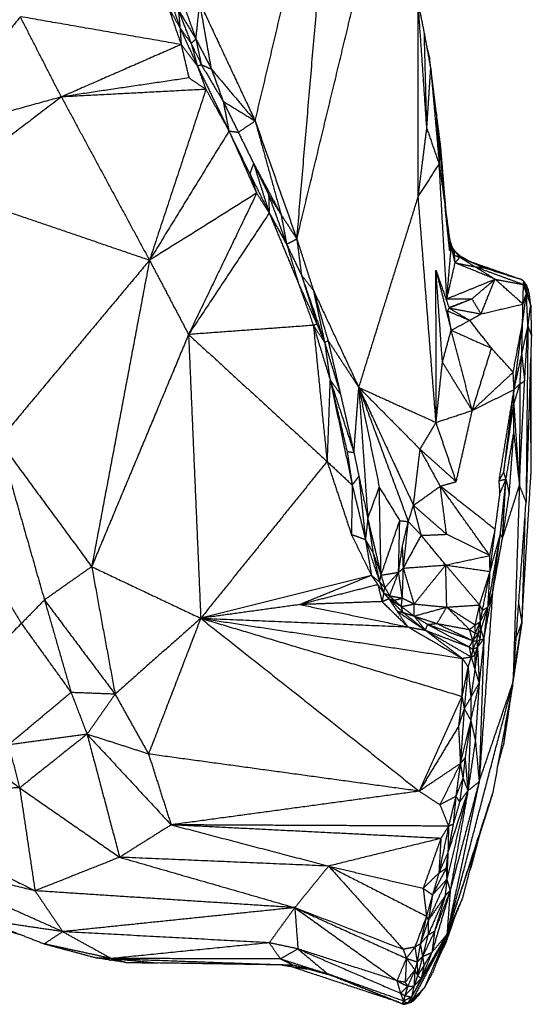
# Model space of a CAD drawing. Header units: millimetres. Extents: x 73 to 109.5, y 0 to 89.7.
# Tile 39 of 83: x 103.6 to 108.8, y 42.9 to 52.9. Entities that reach past the tile are written whole.
import ezdxf

# ---------------------------------------------------------------- set-up
doc = ezdxf.new("R2010")
doc.units = ezdxf.units.MM
doc.header["$MEASUREMENT"] = 0
doc.layers.add('Make2D$visible$lines', color=7, linetype='Continuous', true_color=0x000000)

msp = doc.modelspace()

# ---------------------------------------------------------------- linework, layer by layer
at = {"layer": 'Make2D$visible$lines'}
for points in [[(105.958, 51.898), (106.371, 53.637), (106.784, 55.376)], [(106.382, 50.699), (106.583, 53.038), (106.784, 55.376)], [(106.382, 50.699), (106.793, 52.404), (107.204, 54.11)], [(105.19, 53.194), (105.273, 52.962), (105.356, 52.73)], [(105.074, 53.055), (105.134, 52.949), (105.194, 52.843)], [(105.074, 53.055), (105.14, 52.864), (105.206, 52.674)], [(105.115, 53.072), (105.155, 52.957), (105.194, 52.843)], [(105.177, 53.027), (105.186, 52.935), (105.194, 52.843)], [(105.177, 53.027), (105.242, 52.856), (105.308, 52.685)], [(105.177, 53.027), (105.266, 52.879), (105.356, 52.73)], [(105.356, 52.73), (105.376, 52.915), (105.395, 53.1)], [(105.514, 52.424), (105.454, 52.762), (105.395, 53.1)], [(105.395, 53.1), (105.676, 52.499), (105.958, 51.898)], [(107.616, 53.09), (107.647, 52.936), (107.678, 52.782)], [(107.703, 51.821), (107.66, 52.456), (107.616, 53.09)], [(107.616, 51.129), (107.616, 52.11), (107.616, 53.09)], [(103.571, 52.957), (103.09, 52.359), (102.609, 51.761)], [(103.988, 52.142), (103.779, 52.549), (103.571, 52.957)], [(105.206, 52.674), (104.388, 52.815), (103.571, 52.957)], [(105.194, 52.843), (105.2, 52.758), (105.206, 52.674)], [(105.194, 52.843), (105.282, 52.65), (105.37, 52.457)], [(105.194, 52.843), (105.251, 52.764), (105.308, 52.685)], [(105.308, 52.685), (105.332, 52.708), (105.356, 52.73)], [(105.356, 52.73), (105.435, 52.577), (105.514, 52.424)], [(105.356, 52.73), (105.383, 52.6), (105.41, 52.47)], [(107.732, 52.532), (107.705, 52.657), (107.677, 52.782)], [(107.678, 52.782), (107.71, 52.607), (107.743, 52.432)], [(107.703, 51.821), (107.691, 52.302), (107.678, 52.782)], [(105.206, 52.674), (104.597, 52.408), (103.988, 52.142)], [(105.206, 52.674), (105.245, 52.504), (105.285, 52.335)], [(105.206, 52.674), (105.288, 52.566), (105.37, 52.457)], [(105.308, 52.685), (105.359, 52.578), (105.41, 52.47)], [(105.308, 52.685), (105.339, 52.571), (105.37, 52.457)], [(107.704, 52.642), (107.718, 52.587), (107.732, 52.532)], [(107.804, 51.951), (107.768, 52.242), (107.732, 52.532)], [(107.737, 52.461), (107.735, 52.496), (107.732, 52.532)], [(105.37, 52.457), (105.39, 52.464), (105.41, 52.47)], [(105.37, 52.457), (105.414, 52.338), (105.457, 52.219)], [(105.37, 52.457), (105.531, 52.127), (105.692, 51.796)], [(105.41, 52.47), (105.462, 52.447), (105.514, 52.424)], [(105.41, 52.47), (105.521, 52.283), (105.633, 52.097)], [(105.514, 52.424), (105.573, 52.26), (105.633, 52.097)], [(105.514, 52.424), (105.736, 52.161), (105.958, 51.898)], [(107.703, 51.821), (107.723, 52.126), (107.743, 52.432)], [(107.743, 52.432), (107.786, 51.945), (107.829, 51.459)], [(105.285, 52.335), (104.637, 52.239), (103.988, 52.142)], [(105.457, 52.219), (105.371, 52.277), (105.285, 52.335)], [(105.457, 52.219), (104.723, 52.18), (103.988, 52.142)], [(105.457, 52.219), (105.171, 51.351), (104.884, 50.483)], [(105.457, 52.219), (105.575, 52.007), (105.692, 51.796)], [(103.988, 52.142), (103.298, 51.951), (102.609, 51.761)], [(103.988, 52.142), (103.375, 51.675), (102.762, 51.207)], [(103.988, 52.142), (104.436, 51.312), (104.884, 50.483)], [(107.769, 52.138), (107.786, 52.045), (107.804, 51.951)], [(105.633, 52.097), (105.71, 51.94), (105.787, 51.783)], [(105.633, 52.097), (105.662, 51.946), (105.692, 51.796)], [(105.633, 52.097), (105.795, 51.998), (105.958, 51.898)], [(107.846, 51.623), (107.825, 51.787), (107.804, 51.951)], [(107.839, 51.386), (107.822, 51.669), (107.804, 51.951)], [(107.897, 50.967), (107.851, 51.459), (107.804, 51.951)], [(105.787, 51.783), (105.872, 51.841), (105.958, 51.898)], [(105.958, 51.898), (106.09, 51.422), (106.222, 50.946)], [(105.958, 51.898), (106.17, 51.299), (106.382, 50.699)], [(107.616, 51.129), (107.659, 51.475), (107.703, 51.821)], [(107.703, 51.821), (107.766, 51.64), (107.829, 51.459)], [(105.692, 51.796), (105.288, 51.14), (104.884, 50.483)], [(105.692, 51.796), (105.798, 51.579), (105.904, 51.362)], [(105.692, 51.796), (105.739, 51.79), (105.787, 51.783)], [(105.692, 51.796), (105.833, 51.48), (105.973, 51.164)], [(105.787, 51.783), (105.864, 51.625), (105.942, 51.467)], [(107.903, 50.923), (107.875, 51.273), (107.846, 51.623)], [(105.942, 51.467), (105.923, 51.414), (105.904, 51.362)], [(105.942, 51.467), (106.018, 51.307), (106.095, 51.147)], [(105.942, 51.467), (106.082, 51.206), (106.222, 50.946)], [(105.942, 51.467), (106.021, 51.215), (106.101, 50.963)], [(107.616, 51.129), (107.722, 51.294), (107.829, 51.459)], [(107.829, 51.459), (107.859, 51.244), (107.889, 51.03)], [(107.907, 50.092), (107.868, 50.775), (107.829, 51.459)], [(105.904, 51.362), (105.939, 51.263), (105.973, 51.164)], [(105.904, 51.362), (106.002, 51.162), (106.101, 50.963)], [(104.884, 50.483), (103.823, 50.845), (102.762, 51.207)], [(105.973, 51.164), (105.429, 50.823), (104.884, 50.483)], [(105.973, 51.164), (105.627, 50.446), (105.281, 49.729)], [(105.973, 51.164), (106.037, 51.063), (106.101, 50.963)], [(106.095, 51.147), (106.158, 51.046), (106.222, 50.946)], [(106.095, 51.147), (106.098, 51.055), (106.101, 50.963)], [(106.095, 51.147), (106.186, 50.896), (106.278, 50.645)], [(107.012, 49.191), (107.314, 50.16), (107.616, 51.129)], [(107.797, 48.836), (107.706, 49.982), (107.616, 51.129)], [(107.889, 51.03), (107.913, 50.853), (107.937, 50.675)], [(107.935, 50.583), (107.912, 50.806), (107.889, 51.03)], [(106.101, 50.963), (105.691, 50.346), (105.281, 49.729)], [(106.101, 50.963), (106.189, 50.804), (106.278, 50.645)], [(106.101, 50.963), (106.25, 50.604), (106.399, 50.246)], [(106.222, 50.946), (106.25, 50.795), (106.278, 50.645)], [(106.222, 50.946), (106.302, 50.822), (106.382, 50.699)], [(107.956, 50.623), (107.943, 50.674), (107.93, 50.725)], [(106.278, 50.645), (106.33, 50.672), (106.382, 50.699)], [(106.278, 50.645), (106.339, 50.446), (106.399, 50.246)], [(106.278, 50.645), (106.353, 50.489), (106.428, 50.334)], [(106.382, 50.699), (106.466, 50.438), (106.55, 50.178)], [(106.382, 50.699), (106.405, 50.516), (106.428, 50.334)], [(107.907, 50.092), (107.929, 50.355), (107.952, 50.619)], [(107.935, 50.69), (107.946, 50.656), (107.957, 50.623)], [(107.935, 50.583), (107.936, 50.629), (107.937, 50.675)], [(107.935, 50.583), (107.944, 50.602), (107.952, 50.621)], [(107.952, 50.621), (107.945, 50.648), (107.937, 50.675)], [(107.952, 50.621), (107.954, 50.622), (107.957, 50.623)], [(107.991, 50.457), (107.972, 50.539), (107.952, 50.621)], [(107.952, 50.621), (107.969, 50.599), (107.986, 50.577)], [(107.984, 50.534), (107.968, 50.577), (107.952, 50.621)], [(107.986, 50.577), (107.971, 50.6), (107.957, 50.623)], [(107.994, 50.57), (107.981, 50.587), (107.969, 50.604)], [(107.984, 50.534), (107.985, 50.556), (107.986, 50.577)], [(107.991, 50.457), (107.988, 50.495), (107.984, 50.534)], [(107.984, 50.534), (108.011, 50.523), (108.038, 50.513)], [(107.986, 50.577), (108.022, 50.545), (108.058, 50.512)], [(108.038, 50.513), (108.012, 50.545), (107.986, 50.577)], [(107.991, 50.457), (108.015, 50.485), (108.038, 50.513)], [(108.038, 50.513), (108.048, 50.512), (108.058, 50.512)], [(108.191, 50.417), (108.115, 50.465), (108.038, 50.513)], [(108.038, 50.513), (108.162, 50.46), (108.286, 50.407)], [(108.143, 50.468), (108.094, 50.496), (108.045, 50.524)], [(108.058, 50.512), (108.082, 50.498), (108.105, 50.484)], [(104.884, 50.483), (104.118, 49.568), (103.353, 48.652)], [(104.884, 50.483), (104.59, 48.927), (104.296, 47.371)], [(104.884, 50.483), (105.083, 50.106), (105.281, 49.729)], [(107.907, 50.092), (107.949, 50.274), (107.991, 50.457)], [(107.991, 50.457), (108.091, 50.437), (108.191, 50.417)], [(108.397, 50.291), (108.194, 50.374), (107.991, 50.457)], [(108.602, 50.308), (108.373, 50.388), (108.143, 50.468)], [(108.191, 50.417), (108.239, 50.412), (108.286, 50.407)], [(108.397, 50.291), (108.294, 50.354), (108.191, 50.417)], [(108.686, 50.235), (108.438, 50.326), (108.191, 50.417)], [(108.658, 50.29), (108.463, 50.352), (108.267, 50.415)], [(108.286, 50.407), (108.472, 50.348), (108.658, 50.29)], [(106.428, 50.334), (106.506, 50.086), (106.584, 49.838)], [(106.428, 50.334), (106.546, 49.992), (106.664, 49.65)], [(106.428, 50.334), (106.489, 50.256), (106.55, 50.178)], [(107.862, 49.448), (107.829, 49.915), (107.796, 50.382)], [(107.797, 48.836), (107.797, 49.609), (107.796, 50.382)], [(107.797, 50.379), (107.874, 50.075), (107.951, 49.772)], [(107.797, 50.379), (107.863, 50.188), (107.93, 49.998)], [(106.399, 50.246), (106.492, 50.042), (106.584, 49.838)], [(106.399, 50.246), (106.475, 50.034), (106.55, 49.822)], [(107.907, 50.092), (108.152, 50.191), (108.397, 50.291)], [(108.162, 50.092), (108.279, 50.191), (108.397, 50.291)], [(108.254, 49.938), (108.325, 50.114), (108.397, 50.291)], [(108.397, 50.291), (108.541, 50.263), (108.686, 50.235)], [(108.68, 50.038), (108.538, 50.164), (108.397, 50.291)], [(108.689, 50.269), (108.674, 50.28), (108.658, 50.29)], [(108.663, 50.287), (108.664, 50.286), (108.666, 50.285)], [(108.664, 50.287), (108.667, 50.286), (108.669, 50.285)], [(108.669, 50.285), (108.667, 50.285), (108.666, 50.285)], [(108.679, 50.277), (108.674, 50.281), (108.669, 50.285)], [(108.68, 50.038), (108.683, 50.137), (108.686, 50.235)], [(108.686, 50.235), (108.687, 50.252), (108.689, 50.269)], [(108.716, 50.148), (108.701, 50.192), (108.686, 50.235)], [(108.686, 50.235), (108.696, 50.23), (108.706, 50.225)], [(108.72, 50.226), (108.704, 50.248), (108.689, 50.269)], [(108.706, 50.225), (108.697, 50.247), (108.689, 50.269)], [(108.706, 50.225), (108.713, 50.226), (108.72, 50.226)], [(108.715, 50.152), (108.711, 50.189), (108.706, 50.225)], [(108.759, 50.026), (108.733, 50.126), (108.706, 50.225)], [(108.746, 50.138), (108.733, 50.182), (108.72, 50.226)], [(108.735, 50.185), (108.731, 50.194), (108.727, 50.203)], [(106.55, 50.178), (106.781, 49.684), (107.012, 49.191)], [(106.55, 50.178), (106.607, 49.914), (106.664, 49.65)], [(106.55, 50.178), (106.624, 49.923), (106.699, 49.668)], [(108.677, 49.847), (108.696, 49.997), (108.716, 50.148)], [(108.68, 50.038), (108.698, 50.093), (108.716, 50.148)], [(108.716, 50.148), (108.738, 50.087), (108.759, 50.026)], [(108.731, 49.812), (108.723, 49.98), (108.716, 50.148)], [(108.731, 50.19), (108.733, 50.187), (108.735, 50.185)], [(108.737, 50.168), (108.736, 50.176), (108.735, 50.185)], [(108.759, 50.026), (108.753, 50.082), (108.746, 50.138)], [(107.905, 50.07), (107.906, 50.081), (107.907, 50.092)], [(107.907, 50.092), (108.034, 50.092), (108.162, 50.092)], [(107.928, 50.003), (108.045, 50.047), (108.162, 50.092)], [(107.93, 49.998), (108.046, 50.045), (108.162, 50.092)], [(108.254, 49.938), (108.208, 50.015), (108.162, 50.092)], [(108.254, 49.938), (108.467, 49.988), (108.68, 50.038)], [(108.677, 49.847), (108.678, 49.942), (108.68, 50.038)], [(108.731, 49.812), (108.745, 49.919), (108.759, 50.026)], [(108.759, 50.026), (108.762, 49.873), (108.766, 49.72)], [(108.76, 50.013), (108.76, 50.01), (108.761, 50.006)], [(108.76, 50.007), (108.76, 50.006), (108.761, 50.006)], [(108.76, 49.991), (108.761, 49.999), (108.761, 50.006)], [(108.761, 50.006), (108.761, 49.973), (108.761, 49.94)], [(107.916, 49.968), (107.923, 49.983), (107.93, 49.998)], [(107.951, 49.772), (107.934, 49.87), (107.916, 49.968)], [(107.916, 49.968), (108.027, 49.92), (108.139, 49.873)], [(107.93, 49.998), (108.034, 49.935), (108.139, 49.873)], [(107.93, 49.998), (108.092, 49.968), (108.254, 49.938)], [(108.139, 49.873), (108.196, 49.905), (108.254, 49.938)], [(106.55, 49.822), (105.916, 49.775), (105.281, 49.729)], [(106.55, 49.822), (106.567, 49.83), (106.584, 49.838)], [(106.55, 49.822), (106.607, 49.736), (106.664, 49.65)], [(106.55, 49.822), (106.634, 49.548), (106.719, 49.273)], [(106.55, 49.822), (106.619, 49.131), (106.689, 48.44)], [(106.584, 49.838), (106.624, 49.744), (106.664, 49.65)], [(107.951, 49.772), (108.045, 49.822), (108.139, 49.873)], [(108.361, 49.59), (108.25, 49.731), (108.139, 49.873)], [(108.581, 49.346), (108.629, 49.596), (108.677, 49.847)], [(108.59, 49.17), (108.633, 49.508), (108.677, 49.847)], [(108.668, 49.527), (108.672, 49.687), (108.677, 49.847)], [(108.668, 49.527), (108.699, 49.67), (108.731, 49.812)], [(108.697, 49.257), (108.714, 49.535), (108.731, 49.812)], [(108.731, 49.812), (108.721, 48.919), (108.712, 48.025)], [(108.731, 49.812), (108.748, 49.766), (108.766, 49.72)], [(105.281, 49.729), (104.789, 48.55), (104.296, 47.371)], [(105.281, 49.729), (105.343, 48.288), (105.405, 46.847)], [(105.281, 49.729), (105.985, 49.085), (106.689, 48.44)], [(107.862, 49.448), (107.906, 49.61), (107.951, 49.772)], [(107.951, 49.772), (108.156, 49.681), (108.361, 49.59)], [(108.165, 48.958), (108.058, 49.365), (107.951, 49.772)], [(108.766, 49.72), (108.739, 48.873), (108.712, 48.025)], [(106.664, 49.65), (106.682, 49.659), (106.699, 49.668)], [(106.664, 49.65), (106.691, 49.462), (106.719, 49.273)], [(106.664, 49.65), (106.745, 49.386), (106.826, 49.121)], [(106.699, 49.668), (106.763, 49.395), (106.826, 49.121)], [(106.699, 49.668), (106.856, 49.43), (107.012, 49.191)], [(108.165, 48.958), (108.263, 49.274), (108.361, 49.59)], [(108.581, 49.346), (108.471, 49.468), (108.361, 49.59)], [(108.59, 49.17), (108.629, 49.349), (108.668, 49.527)], [(108.65, 49.227), (108.659, 49.377), (108.668, 49.527)], [(108.668, 49.527), (108.682, 49.392), (108.697, 49.257)], [(108.761, 49.589), (108.762, 48.95), (108.762, 48.311)], [(107.797, 48.836), (107.829, 49.142), (107.862, 49.448)], [(108.165, 48.958), (108.013, 49.203), (107.862, 49.448)], [(108.754, 49.108), (108.755, 49.273), (108.757, 49.439)], [(108.165, 48.958), (108.373, 49.152), (108.581, 49.346)], [(108.59, 49.17), (108.586, 49.258), (108.581, 49.346)], [(106.719, 49.273), (106.704, 48.857), (106.689, 48.44)], [(106.719, 49.273), (106.772, 49.197), (106.826, 49.121)], [(106.719, 49.273), (106.832, 48.737), (106.945, 48.2)], [(106.719, 49.273), (106.806, 48.907), (106.892, 48.542)], [(106.719, 49.273), (106.84, 48.902), (106.962, 48.531)], [(108.587, 49.017), (108.618, 49.122), (108.65, 49.227)], [(108.59, 49.17), (108.62, 49.199), (108.65, 49.227)], [(108.644, 48.195), (108.67, 48.726), (108.697, 49.257)], [(108.65, 49.227), (108.647, 48.711), (108.644, 48.195)], [(108.65, 49.227), (108.673, 49.242), (108.697, 49.257)], [(108.754, 49.108), (108.753, 49.202), (108.752, 49.297)], [(106.826, 49.121), (106.894, 48.826), (106.962, 48.531)], [(106.962, 48.531), (106.987, 48.861), (107.012, 49.191)], [(107.012, 49.191), (107.057, 48.526), (107.103, 47.86)], [(107.012, 49.191), (107.116, 48.684), (107.22, 48.177)], [(107.012, 49.191), (107.263, 48.51), (107.515, 47.829)], [(107.012, 49.191), (107.323, 48.877), (107.635, 48.563)], [(107.012, 49.191), (107.29, 48.592), (107.567, 47.994)], [(107.012, 49.191), (107.405, 49.013), (107.797, 48.836)], [(108.165, 48.958), (108.378, 49.064), (108.59, 49.17)], [(108.438, 48.246), (108.514, 48.708), (108.59, 49.17)], [(108.485, 48.331), (108.538, 48.75), (108.59, 49.17)], [(108.587, 49.017), (108.588, 49.093), (108.59, 49.17)], [(108.734, 48.716), (108.744, 48.912), (108.754, 49.108)], [(108.745, 49.079), (108.75, 49.093), (108.754, 49.108)], [(108.754, 49.108), (108.758, 48.709), (108.762, 48.311)], [(108.485, 48.331), (108.536, 48.674), (108.587, 49.017)], [(108.587, 49.017), (108.615, 48.606), (108.644, 48.195)], [(108.587, 48.731), (108.587, 48.874), (108.587, 49.017)], [(107.797, 48.836), (107.981, 48.897), (108.165, 48.958)], [(108.002, 48.234), (108.084, 48.596), (108.165, 48.958)], [(107.635, 48.563), (107.716, 48.699), (107.797, 48.836)], [(108.002, 48.234), (107.9, 48.535), (107.797, 48.836)], [(108.508, 48.259), (108.548, 48.495), (108.587, 48.731)], [(108.541, 48.109), (108.564, 48.42), (108.587, 48.731)], [(108.587, 48.731), (108.616, 48.463), (108.644, 48.195)], [(103.353, 48.652), (103.585, 47.843), (103.816, 47.033)], [(103.353, 48.652), (103.824, 48.012), (104.296, 47.371)], [(106.892, 48.542), (106.919, 48.371), (106.945, 48.2)], [(106.892, 48.542), (106.927, 48.536), (106.962, 48.531)], [(106.962, 48.531), (106.987, 48.411), (107.013, 48.29)], [(107.567, 47.994), (107.601, 48.278), (107.635, 48.563)], [(107.635, 48.563), (107.819, 48.399), (108.002, 48.234)], [(107.84, 48.189), (107.738, 48.376), (107.635, 48.563)], [(106.689, 48.44), (106.047, 47.644), (105.405, 46.847)], [(106.689, 48.44), (106.817, 48.32), (106.945, 48.2)], [(106.689, 48.44), (106.813, 48.07), (106.936, 47.699)], [(108.438, 48.246), (108.462, 48.288), (108.485, 48.331)], [(108.508, 48.259), (108.497, 48.295), (108.485, 48.331)], [(108.669, 46.802), (108.716, 47.556), (108.762, 48.311)], [(106.945, 48.2), (106.979, 48.245), (107.013, 48.29)], [(107.013, 48.29), (107.058, 48.075), (107.103, 47.86)], [(107.013, 48.29), (107.046, 47.968), (107.079, 47.646)], [(107.84, 48.189), (107.921, 48.212), (108.002, 48.234)], [(108.438, 48.246), (108.473, 48.252), (108.508, 48.259)], [(108.447, 48.117), (108.443, 48.181), (108.438, 48.246)], [(108.447, 48.117), (108.478, 48.188), (108.508, 48.259)], [(108.451, 47.703), (108.48, 47.981), (108.508, 48.259)], [(108.472, 47.657), (108.49, 47.958), (108.508, 48.259)], [(108.508, 48.259), (108.525, 48.184), (108.541, 48.109)], [(106.945, 48.2), (106.941, 47.95), (106.936, 47.699)], [(106.945, 48.2), (107.012, 47.923), (107.079, 47.646)], [(107.103, 47.86), (107.161, 48.019), (107.22, 48.177)], [(107.238, 47.285), (107.229, 47.731), (107.22, 48.177)], [(107.22, 48.177), (107.324, 48.008), (107.428, 47.838)], [(107.567, 47.994), (107.704, 48.091), (107.84, 48.189)], [(108.398, 47.749), (108.119, 47.969), (107.84, 48.189)], [(108.343, 47.484), (108.092, 47.836), (107.84, 48.189)], [(107.904, 47.7), (107.872, 47.945), (107.84, 48.189)], [(108.398, 47.749), (108.423, 47.933), (108.447, 48.117)], [(108.472, 47.657), (108.558, 47.926), (108.644, 48.195)], [(108.472, 47.657), (108.507, 47.883), (108.541, 48.109)], [(108.644, 48.195), (108.612, 47.194), (108.579, 46.193)], [(108.644, 48.195), (108.678, 48.11), (108.712, 48.025)], [(108.579, 46.193), (108.645, 47.109), (108.712, 48.025)], [(107.515, 47.829), (107.541, 47.911), (107.567, 47.994)], [(107.647, 47.689), (107.607, 47.841), (107.567, 47.994)], [(107.904, 47.7), (107.735, 47.847), (107.567, 47.994)], [(107.103, 47.86), (107.091, 47.753), (107.079, 47.646)], [(107.103, 47.86), (107.17, 47.573), (107.238, 47.285)], [(107.103, 47.86), (107.13, 47.687), (107.156, 47.513)], [(107.238, 47.285), (107.333, 47.561), (107.428, 47.838)], [(107.416, 47.314), (107.422, 47.576), (107.428, 47.838)], [(107.428, 47.838), (107.471, 47.834), (107.515, 47.829)], [(107.456, 47.585), (107.485, 47.707), (107.515, 47.829)], [(107.465, 47.356), (107.49, 47.593), (107.515, 47.829)], [(107.647, 47.689), (107.581, 47.759), (107.515, 47.829)], [(108.7, 47.865), (108.685, 47.333), (108.669, 46.802)], [(108.325, 46.961), (108.388, 47.332), (108.451, 47.703)], [(108.343, 47.484), (108.371, 47.616), (108.398, 47.749)], [(108.346, 47.323), (108.372, 47.536), (108.398, 47.749)], [(108.346, 47.323), (108.399, 47.513), (108.451, 47.703)], [(108.37, 47.097), (108.411, 47.4), (108.451, 47.703)], [(108.451, 47.703), (108.462, 47.68), (108.472, 47.657)], [(106.936, 47.699), (107.008, 47.673), (107.079, 47.646)], [(106.936, 47.699), (107.038, 47.491), (107.14, 47.282)], [(107.079, 47.646), (107.11, 47.464), (107.14, 47.282)], [(107.079, 47.646), (107.151, 47.431), (107.223, 47.216)], [(107.079, 47.646), (107.118, 47.58), (107.156, 47.513)], [(107.465, 47.356), (107.556, 47.523), (107.647, 47.689)], [(107.647, 47.689), (107.775, 47.694), (107.904, 47.7)], [(107.895, 47.388), (107.771, 47.538), (107.647, 47.689)], [(108.343, 47.484), (108.123, 47.592), (107.904, 47.7)], [(108.37, 47.097), (108.421, 47.377), (108.472, 47.657)], [(107.156, 47.513), (107.197, 47.399), (107.238, 47.285)], [(107.156, 47.513), (107.19, 47.365), (107.223, 47.216)], [(107.416, 47.314), (107.436, 47.449), (107.456, 47.585)], [(107.465, 47.356), (107.461, 47.471), (107.456, 47.585)], [(107.895, 47.388), (108.119, 47.436), (108.343, 47.484)], [(108.346, 47.323), (108.345, 47.403), (108.343, 47.484)], [(104.296, 47.371), (104.056, 47.202), (103.816, 47.033)], [(104.296, 47.371), (104.415, 46.724), (104.534, 46.076)], [(104.296, 47.371), (104.85, 47.109), (105.405, 46.847)], [(107.238, 47.285), (107.327, 47.299), (107.416, 47.314)], [(107.277, 47.157), (107.346, 47.235), (107.416, 47.314)], [(107.325, 47.075), (107.371, 47.194), (107.416, 47.314)], [(107.416, 47.314), (107.44, 47.335), (107.465, 47.356)], [(107.454, 47.052), (107.435, 47.183), (107.416, 47.314)], [(107.454, 47.052), (107.46, 47.204), (107.465, 47.356)], [(107.465, 47.356), (107.68, 47.372), (107.895, 47.388)], [(107.575, 46.992), (107.52, 47.174), (107.465, 47.356)], [(107.575, 46.992), (107.735, 47.19), (107.895, 47.388)], [(107.895, 47.388), (108.121, 47.355), (108.346, 47.323)], [(107.906, 46.96), (107.901, 47.174), (107.895, 47.388)], [(108.24, 46.982), (108.068, 47.185), (107.895, 47.388)], [(108.24, 46.982), (108.293, 47.152), (108.346, 47.323)], [(108.269, 46.928), (108.308, 47.125), (108.346, 47.323)], [(108.325, 46.961), (108.336, 47.142), (108.346, 47.323)], [(107.14, 47.282), (106.273, 47.065), (105.405, 46.847)], [(107.14, 47.282), (106.777, 47.134), (106.413, 46.986)], [(107.14, 47.282), (107.181, 47.249), (107.223, 47.216)], [(107.14, 47.282), (107.173, 47.235), (107.206, 47.188)], [(107.223, 47.216), (107.231, 47.25), (107.238, 47.285)], [(107.223, 47.216), (107.25, 47.187), (107.277, 47.157)], [(107.223, 47.216), (107.244, 47.16), (107.265, 47.104)], [(107.238, 47.285), (107.257, 47.221), (107.277, 47.157)], [(107.206, 47.188), (106.81, 47.087), (106.413, 46.986)], [(107.206, 47.188), (107.235, 47.146), (107.265, 47.104)], [(107.206, 47.188), (107.227, 47.102), (107.248, 47.016)], [(107.265, 47.104), (107.256, 47.06), (107.248, 47.016)], [(107.265, 47.104), (107.271, 47.131), (107.277, 47.157)], [(107.265, 47.104), (107.295, 47.089), (107.325, 47.075)], [(107.265, 47.104), (107.291, 47.075), (107.316, 47.046)], [(107.277, 47.157), (107.301, 47.116), (107.325, 47.075)], [(103.434, 47.039), (103.508, 46.917), (103.582, 46.794)], [(103.816, 47.033), (103.699, 46.914), (103.582, 46.794)], [(103.816, 47.033), (103.952, 46.563), (104.087, 46.093)], [(103.816, 47.033), (104.175, 46.554), (104.534, 46.076)], [(107.248, 47.016), (106.831, 47.001), (106.413, 46.986)], [(107.248, 47.016), (107.282, 47.031), (107.316, 47.046)], [(107.248, 47.016), (107.379, 46.888), (107.511, 46.76)], [(107.316, 47.046), (107.321, 47.06), (107.325, 47.075)], [(107.316, 47.046), (107.344, 47.038), (107.372, 47.03)], [(107.316, 47.046), (107.38, 47.006), (107.444, 46.966)], [(107.316, 47.046), (107.389, 46.976), (107.461, 46.906)], [(107.316, 47.046), (107.36, 46.982), (107.403, 46.917)], [(107.325, 47.075), (107.349, 47.052), (107.372, 47.03)], [(107.325, 47.075), (107.39, 47.064), (107.454, 47.052)], [(107.372, 47.03), (107.413, 47.041), (107.454, 47.052)], [(107.372, 47.03), (107.408, 46.998), (107.444, 46.966)], [(107.444, 46.966), (107.449, 47.009), (107.454, 47.052)], [(107.454, 47.052), (107.515, 47.022), (107.575, 46.992)], [(108.37, 47.097), (108.302, 46.142), (108.235, 45.187)], [(108.283, 46.635), (108.327, 46.866), (108.37, 47.097)], [(108.325, 46.961), (108.347, 47.029), (108.37, 47.097)], [(106.413, 46.986), (105.909, 46.916), (105.405, 46.847)], [(106.413, 46.986), (106.962, 46.873), (107.511, 46.76)], [(107.403, 46.917), (107.432, 46.912), (107.461, 46.906)], [(107.403, 46.917), (107.546, 46.821), (107.689, 46.725)], [(107.403, 46.917), (107.457, 46.838), (107.511, 46.76)], [(107.444, 46.966), (107.51, 46.979), (107.575, 46.992)], [(107.444, 46.966), (107.509, 46.918), (107.574, 46.869)], [(107.461, 46.906), (107.452, 46.936), (107.444, 46.966)], [(107.461, 46.906), (107.517, 46.888), (107.574, 46.869)], [(107.461, 46.906), (107.575, 46.816), (107.689, 46.725)], [(107.574, 46.869), (107.574, 46.931), (107.575, 46.992)], [(107.574, 46.869), (107.74, 46.915), (107.906, 46.96)], [(107.575, 46.992), (107.741, 46.976), (107.906, 46.96)], [(107.806, 46.794), (107.856, 46.877), (107.906, 46.96)], [(107.906, 46.96), (108.073, 46.971), (108.24, 46.982)], [(108.138, 46.732), (108.022, 46.846), (107.906, 46.96)], [(108.195, 46.777), (108.05, 46.869), (107.906, 46.96)], [(108.195, 46.777), (108.217, 46.88), (108.24, 46.982)], [(108.269, 46.928), (108.255, 46.955), (108.24, 46.982)], [(108.248, 46.815), (108.244, 46.899), (108.24, 46.982)], [(108.248, 46.815), (108.286, 46.888), (108.325, 46.961)], [(108.248, 46.815), (108.258, 46.871), (108.269, 46.928)], [(108.253, 46.73), (108.289, 46.846), (108.325, 46.961)], [(108.269, 46.928), (108.297, 46.945), (108.325, 46.961)], [(108.283, 46.635), (108.304, 46.798), (108.325, 46.961)], [(108.637, 46.994), (108.653, 46.898), (108.669, 46.802)], [(105.405, 46.847), (104.97, 46.462), (104.534, 46.076)], [(105.405, 46.847), (105.14, 46.158), (104.874, 45.468)], [(105.405, 46.847), (106.516, 45.969), (107.626, 45.091)], [(105.405, 46.847), (106.458, 46.804), (107.511, 46.76)], [(105.405, 46.847), (106.732, 46.451), (108.06, 46.054)], [(105.405, 46.847), (106.734, 46.644), (108.063, 46.44)], [(107.574, 46.869), (107.643, 46.827), (107.712, 46.785)], [(107.574, 46.869), (107.69, 46.832), (107.806, 46.794)], [(107.574, 46.869), (107.632, 46.797), (107.689, 46.725)], [(108.195, 46.777), (108.221, 46.796), (108.248, 46.815)], [(108.197, 46.696), (108.222, 46.756), (108.248, 46.815)], [(108.223, 46.685), (108.235, 46.75), (108.248, 46.815)], [(108.253, 46.73), (108.25, 46.772), (108.248, 46.815)], [(108.669, 46.802), (108.625, 46.51), (108.581, 46.219)], [(108.585, 46.272), (108.627, 46.537), (108.669, 46.802)], [(108.613, 46.653), (108.641, 46.727), (108.669, 46.802)], [(103.582, 46.794), (103.112, 46.321), (102.642, 45.847)], [(103.582, 46.794), (103.835, 46.444), (104.087, 46.093)], [(107.511, 46.76), (107.6, 46.742), (107.689, 46.725)], [(107.511, 46.76), (107.787, 46.6), (108.063, 46.44)], [(107.689, 46.725), (107.701, 46.755), (107.712, 46.785)], [(107.689, 46.725), (107.876, 46.582), (108.063, 46.44)], [(107.689, 46.725), (107.921, 46.59), (108.154, 46.455)], [(107.689, 46.725), (107.912, 46.64), (108.135, 46.555)], [(107.712, 46.785), (107.759, 46.789), (107.806, 46.794)], [(107.712, 46.785), (107.941, 46.702), (108.171, 46.62)], [(107.712, 46.785), (107.924, 46.67), (108.135, 46.555)], [(107.806, 46.794), (107.972, 46.763), (108.138, 46.732)], [(107.806, 46.794), (107.988, 46.707), (108.171, 46.62)], [(108.138, 46.732), (108.166, 46.755), (108.195, 46.777)], [(108.138, 46.732), (108.167, 46.714), (108.197, 46.696)], [(108.171, 46.62), (108.154, 46.676), (108.138, 46.732)], [(108.197, 46.696), (108.196, 46.737), (108.195, 46.777)], [(108.223, 46.685), (108.238, 46.707), (108.253, 46.73)], [(108.246, 46.631), (108.249, 46.68), (108.253, 46.73)], [(108.253, 46.73), (108.268, 46.682), (108.283, 46.635)], [(108.135, 46.555), (108.153, 46.587), (108.171, 46.62)], [(108.171, 46.62), (108.184, 46.658), (108.197, 46.696)], [(108.171, 46.62), (108.197, 46.652), (108.223, 46.685)], [(108.171, 46.62), (108.191, 46.617), (108.211, 46.615)], [(108.171, 46.62), (108.171, 46.577), (108.172, 46.534)], [(108.172, 46.534), (108.191, 46.575), (108.211, 46.615)], [(108.197, 46.696), (108.21, 46.691), (108.223, 46.685)], [(108.211, 46.615), (108.217, 46.65), (108.223, 46.685)], [(108.211, 46.615), (108.228, 46.623), (108.246, 46.631)], [(108.211, 46.615), (108.215, 46.584), (108.218, 46.554)], [(108.218, 46.554), (108.251, 46.594), (108.283, 46.635)], [(108.218, 46.554), (108.232, 46.592), (108.246, 46.631)], [(108.223, 46.685), (108.234, 46.658), (108.246, 46.631)], [(108.283, 46.635), (108.259, 45.911), (108.235, 45.187)], [(108.283, 46.635), (108.259, 46.412), (108.235, 46.189)], [(108.246, 46.631), (108.264, 46.633), (108.283, 46.635)], [(108.135, 46.555), (108.154, 46.544), (108.172, 46.534)], [(108.135, 46.555), (108.144, 46.505), (108.154, 46.455)], [(108.172, 46.534), (108.163, 46.495), (108.154, 46.455)], [(108.172, 46.534), (108.195, 46.544), (108.218, 46.554)], [(108.172, 46.534), (108.182, 46.502), (108.191, 46.471)], [(108.191, 46.471), (108.205, 46.512), (108.218, 46.554)], [(108.218, 46.554), (108.205, 46.44), (108.192, 46.326)], [(108.218, 46.554), (108.227, 46.371), (108.235, 46.189)], [(108.063, 46.44), (108.062, 46.247), (108.06, 46.054)], [(108.063, 46.44), (108.109, 46.448), (108.154, 46.455)], [(108.063, 46.44), (108.093, 46.397), (108.122, 46.354)], [(108.154, 46.455), (108.138, 46.405), (108.122, 46.354)], [(108.154, 46.455), (108.173, 46.463), (108.191, 46.471)], [(108.154, 46.455), (108.173, 46.391), (108.192, 46.326)], [(108.191, 46.471), (108.192, 46.399), (108.192, 46.326)], [(108.122, 46.354), (108.091, 46.204), (108.06, 46.054)], [(108.122, 46.354), (108.103, 46.142), (108.083, 45.93)], [(108.122, 46.354), (108.136, 46.198), (108.151, 46.042)], [(108.192, 46.326), (108.171, 46.184), (108.151, 46.042)], [(108.192, 46.326), (108.213, 46.257), (108.235, 46.189)], [(107.908, 43.636), (108.244, 44.915), (108.579, 46.193)], [(108.235, 46.189), (108.192, 46.001), (108.149, 45.814)], [(108.151, 46.042), (108.193, 46.116), (108.235, 46.189)], [(108.235, 46.189), (108.216, 45.898), (108.196, 45.608)], [(108.235, 45.187), (108.407, 45.69), (108.579, 46.193)], [(108.579, 46.193), (108.475, 45.629), (108.371, 45.064)], [(108.568, 46.132), (108.525, 45.846), (108.482, 45.559)], [(104.087, 46.093), (103.768, 45.827), (103.45, 45.561)], [(104.087, 46.093), (104.168, 45.881), (104.249, 45.669)], [(104.534, 46.076), (104.311, 46.084), (104.087, 46.093)], [(104.534, 46.076), (104.392, 45.873), (104.249, 45.669)], [(104.534, 46.076), (104.704, 45.772), (104.874, 45.468)], [(108.06, 46.054), (107.843, 45.573), (107.626, 45.091)], [(108.06, 46.054), (108.043, 45.901), (108.025, 45.748)], [(108.06, 46.054), (108.072, 45.992), (108.083, 45.93)], [(108.151, 46.042), (108.117, 45.986), (108.083, 45.93)], [(108.151, 46.042), (108.15, 45.928), (108.149, 45.814)], [(108.083, 45.93), (108.054, 45.839), (108.025, 45.748)], [(108.083, 45.93), (108.064, 45.651), (108.044, 45.371)], [(108.083, 45.93), (108.116, 45.872), (108.149, 45.814)], [(108.536, 45.96), (108.509, 45.759), (108.482, 45.559)], [(102.642, 45.847), (103.103, 45.486), (103.564, 45.124)], [(108.149, 45.814), (108.097, 45.593), (108.044, 45.371)], [(108.149, 45.814), (108.121, 45.621), (108.092, 45.429)], [(108.149, 45.814), (108.135, 45.455), (108.121, 45.096)], [(108.149, 45.814), (108.173, 45.711), (108.196, 45.608)], [(108.025, 45.748), (107.826, 45.42), (107.626, 45.091)], [(108.025, 45.748), (108.035, 45.56), (108.044, 45.371)], [(104.249, 45.669), (103.849, 45.615), (103.45, 45.561)], [(104.249, 45.669), (103.907, 45.397), (103.564, 45.124)], [(104.249, 45.669), (104.677, 45.209), (105.104, 44.749)], [(104.874, 45.468), (104.562, 45.569), (104.249, 45.669)], [(104.249, 45.669), (104.415, 45.045), (104.58, 44.42)], [(108.196, 45.608), (108.159, 45.352), (108.121, 45.096)], [(108.196, 45.608), (108.216, 45.397), (108.235, 45.187)], [(103.45, 45.561), (103.507, 45.343), (103.564, 45.124)], [(108.421, 45.335), (108.451, 45.447), (108.482, 45.559)], [(107.626, 45.091), (106.25, 45.28), (104.874, 45.468)], [(104.874, 45.468), (104.989, 45.109), (105.104, 44.749)], [(108.092, 45.429), (108.068, 45.4), (108.044, 45.371)], [(108.092, 45.429), (108.081, 45.327), (108.07, 45.225)], [(108.092, 45.429), (108.106, 45.263), (108.121, 45.096)], [(108.044, 45.371), (107.835, 45.231), (107.626, 45.091)], [(108.044, 45.371), (107.941, 45.162), (107.837, 44.952)], [(108.044, 45.371), (108.021, 45.205), (107.998, 45.038)], [(108.044, 45.371), (108.057, 45.298), (108.07, 45.225)], [(108.07, 45.225), (108.034, 45.131), (107.998, 45.038)], [(108.07, 45.225), (108.054, 45.103), (108.037, 44.982)], [(108.07, 45.225), (108.096, 45.16), (108.121, 45.096)], [(103.564, 45.124), (103.1, 45.118), (102.635, 45.112)], [(103.564, 45.124), (104.072, 44.772), (104.58, 44.42)], [(103.564, 45.124), (103.642, 44.602), (103.72, 44.079)], [(108.235, 45.187), (108.071, 44.412), (107.908, 43.636)], [(108.235, 45.187), (108.088, 44.635), (107.941, 44.083)], [(108.121, 45.096), (108.178, 45.141), (108.235, 45.187)], [(107.626, 45.091), (106.365, 44.92), (105.104, 44.749)], [(107.626, 45.091), (107.732, 45.022), (107.837, 44.952)], [(107.998, 45.038), (107.918, 44.995), (107.837, 44.952)], [(108.121, 45.096), (108.013, 44.646), (107.906, 44.196)], [(107.908, 43.636), (108.14, 44.35), (108.371, 45.064)], [(108.121, 45.096), (108.019, 44.783), (107.918, 44.47)], [(107.998, 45.038), (107.961, 44.887), (107.924, 44.736)], [(108.121, 45.096), (108.031, 44.59), (107.941, 44.083)], [(107.998, 45.038), (107.985, 44.898), (107.972, 44.758)], [(107.998, 45.038), (108.018, 45.01), (108.037, 44.982)], [(108.037, 44.982), (108.079, 45.039), (108.121, 45.096)], [(108.371, 45.064), (108.289, 44.803), (108.206, 44.543)], [(107.837, 44.952), (107.881, 44.844), (107.924, 44.736)], [(108.037, 44.982), (108.005, 44.87), (107.972, 44.758)], [(102.468, 44.711), (103.094, 44.395), (103.72, 44.079)], [(105.104, 44.749), (104.842, 44.584), (104.58, 44.42)], [(107.924, 44.736), (106.514, 44.742), (105.104, 44.749)], [(105.104, 44.749), (105.904, 44.54), (106.705, 44.33)], [(107.846, 44.611), (106.475, 44.68), (105.104, 44.749)], [(107.924, 44.736), (107.875, 44.497), (107.826, 44.259)], [(107.924, 44.736), (107.885, 44.673), (107.846, 44.611)], [(107.972, 44.758), (107.945, 44.614), (107.918, 44.47)], [(107.924, 44.736), (107.921, 44.603), (107.918, 44.47)], [(107.924, 44.736), (107.948, 44.747), (107.972, 44.758)], [(107.846, 44.611), (107.275, 44.471), (106.705, 44.33)], [(107.846, 44.611), (107.756, 44.357), (107.666, 44.104)], [(107.846, 44.611), (107.836, 44.435), (107.826, 44.259)], [(108.235, 44.633), (108.195, 44.481), (108.154, 44.329)], [(107.908, 43.636), (108.057, 44.09), (108.206, 44.543)], [(108.07, 44.012), (108.138, 44.278), (108.206, 44.543)], [(104.002, 43.664), (103.153, 44.042), (102.304, 44.42)], [(103.72, 44.079), (103.012, 44.249), (102.304, 44.42)], [(104.58, 44.42), (104.15, 44.249), (103.72, 44.079)], [(106.705, 44.33), (105.642, 44.375), (104.58, 44.42)], [(104.58, 44.42), (105.47, 44.164), (106.361, 43.908)], [(107.918, 44.47), (107.872, 44.365), (107.826, 44.259)], [(107.918, 44.47), (107.908, 44.39), (107.899, 44.309)], [(107.918, 44.47), (107.912, 44.333), (107.906, 44.196)], [(106.705, 44.33), (106.533, 44.119), (106.361, 43.908)], [(106.705, 44.33), (107.185, 44.217), (107.666, 44.104)], [(106.705, 44.33), (107.202, 44.076), (107.7, 43.821)], [(106.705, 44.33), (107.084, 43.908), (107.463, 43.485)], [(107.899, 44.309), (107.83, 44.173), (107.761, 44.038)], [(107.826, 44.259), (107.863, 44.284), (107.899, 44.309)], [(107.899, 44.309), (107.903, 44.253), (107.906, 44.196)], [(108.154, 44.329), (108.148, 44.309), (108.141, 44.288)], [(108.154, 44.329), (108.15, 44.316), (108.145, 44.304)], [(108.149, 44.322), (108.152, 44.326), (108.154, 44.329)], [(108.164, 44.378), (108.159, 44.354), (108.154, 44.329)], [(107.826, 44.259), (107.746, 44.181), (107.666, 44.104)], [(107.826, 44.259), (107.793, 44.148), (107.761, 44.038)], [(107.666, 44.104), (107.713, 44.071), (107.761, 44.038)], [(107.666, 44.104), (107.683, 43.962), (107.7, 43.821)], [(107.906, 44.196), (107.813, 43.988), (107.719, 43.78)], [(107.906, 44.196), (107.834, 44.117), (107.761, 44.038)], [(107.906, 44.196), (107.898, 44.111), (107.889, 44.026)], [(107.906, 44.196), (107.923, 44.14), (107.941, 44.083)], [(103.72, 44.079), (103.861, 43.871), (104.002, 43.664)], [(106.361, 43.908), (105.04, 43.993), (103.72, 44.079)], [(107.761, 44.038), (107.73, 43.929), (107.7, 43.821)], [(107.889, 44.026), (107.802, 43.828), (107.715, 43.631)], [(107.761, 44.038), (107.74, 43.909), (107.719, 43.78)], [(107.889, 44.026), (107.804, 43.903), (107.719, 43.78)], [(107.941, 44.083), (107.848, 43.768), (107.755, 43.453)], [(107.941, 44.083), (107.862, 43.876), (107.783, 43.669)], [(107.889, 44.026), (107.836, 43.847), (107.783, 43.669)], [(107.809, 43.372), (107.939, 43.692), (108.07, 44.012)], [(107.889, 44.026), (107.915, 44.054), (107.941, 44.083)], [(107.941, 44.083), (107.924, 43.86), (107.908, 43.636)], [(107.908, 43.636), (107.989, 43.824), (108.07, 44.012)], [(106.361, 43.908), (105.181, 43.786), (104.002, 43.664)], [(106.361, 43.908), (106.231, 43.729), (106.101, 43.551)], [(106.361, 43.908), (106.377, 43.698), (106.393, 43.489)], [(106.361, 43.908), (106.928, 43.65), (107.495, 43.393)], [(106.361, 43.908), (106.88, 43.536), (107.399, 43.165)], [(106.361, 43.908), (106.912, 43.697), (107.463, 43.485)], [(107.7, 43.821), (107.641, 43.664), (107.582, 43.507)], [(107.7, 43.821), (107.668, 43.68), (107.637, 43.539)], [(107.7, 43.821), (107.71, 43.801), (107.719, 43.78)], [(103.189, 43.784), (103.501, 43.662), (103.814, 43.54)], [(104.002, 43.664), (103.595, 43.724), (103.189, 43.784)], [(103.335, 43.702), (103.453, 43.669), (103.571, 43.635)], [(107.719, 43.78), (107.678, 43.66), (107.637, 43.539)], [(107.719, 43.78), (107.717, 43.706), (107.715, 43.631)], [(107.975, 43.779), (107.939, 43.673), (107.902, 43.567)], [(104.002, 43.664), (103.908, 43.602), (103.814, 43.54)], [(104.002, 43.664), (104.249, 43.528), (104.497, 43.391)], [(106.101, 43.551), (105.051, 43.607), (104.002, 43.664)], [(107.548, 42.998), (107.728, 43.317), (107.908, 43.636)], [(107.908, 43.636), (107.735, 43.309), (107.562, 42.981)], [(107.715, 43.631), (107.676, 43.585), (107.637, 43.539)], [(107.647, 43.19), (107.777, 43.413), (107.908, 43.636)], [(107.783, 43.669), (107.722, 43.54), (107.66, 43.412)], [(107.715, 43.631), (107.688, 43.521), (107.66, 43.412)], [(107.908, 43.636), (107.793, 43.365), (107.678, 43.093)], [(107.715, 43.631), (107.749, 43.65), (107.783, 43.669)], [(107.783, 43.669), (107.769, 43.561), (107.755, 43.453)], [(107.755, 43.453), (107.831, 43.545), (107.908, 43.636)], [(107.908, 43.636), (107.834, 43.439), (107.761, 43.242)], [(107.904, 43.604), (107.903, 43.586), (107.902, 43.567)], [(103.814, 43.54), (104.08, 43.469), (104.347, 43.397)], [(104.497, 43.391), (104.155, 43.466), (103.814, 43.54)], [(106.101, 43.551), (105.299, 43.471), (104.497, 43.391)], [(106.393, 43.489), (106.247, 43.52), (106.101, 43.551)], [(106.101, 43.551), (106.158, 43.469), (106.216, 43.388)], [(107.582, 43.507), (107.523, 43.496), (107.463, 43.485)], [(107.582, 43.507), (107.539, 43.45), (107.495, 43.393)], [(107.637, 43.539), (107.609, 43.523), (107.582, 43.507)], [(107.582, 43.507), (107.594, 43.432), (107.605, 43.356)], [(107.637, 43.539), (107.621, 43.448), (107.605, 43.356)], [(107.637, 43.539), (107.648, 43.475), (107.66, 43.412)], [(107.902, 43.567), (107.847, 43.447), (107.792, 43.327)], [(107.902, 43.567), (107.88, 43.53), (107.858, 43.492)], [(107.862, 43.501), (107.882, 43.534), (107.902, 43.567)], [(106.393, 43.489), (106.304, 43.438), (106.216, 43.388)], [(106.393, 43.489), (106.544, 43.362), (106.695, 43.235)], [(107.399, 43.165), (106.896, 43.327), (106.393, 43.489)], [(106.393, 43.489), (106.915, 43.264), (107.436, 43.038)], [(107.463, 43.485), (107.479, 43.439), (107.495, 43.393)], [(107.66, 43.412), (107.633, 43.384), (107.605, 43.356)], [(107.66, 43.412), (107.635, 43.314), (107.609, 43.217)], [(107.752, 43.447), (107.7, 43.319), (107.647, 43.19)], [(107.66, 43.412), (107.707, 43.432), (107.755, 43.453)], [(107.66, 43.412), (107.667, 43.365), (107.674, 43.318)], [(107.674, 43.318), (107.714, 43.385), (107.755, 43.453)], [(104.643, 43.352), (104.495, 43.374), (104.347, 43.397)], [(104.497, 43.391), (104.422, 43.394), (104.347, 43.397)], [(104.478, 43.377), (104.485, 43.375), (104.491, 43.373)], [(104.484, 43.376), (104.488, 43.375), (104.491, 43.373)], [(104.497, 43.374), (104.494, 43.374), (104.491, 43.373)], [(104.497, 43.391), (104.57, 43.372), (104.643, 43.352)], [(104.497, 43.391), (104.734, 43.369), (104.971, 43.346)], [(104.497, 43.391), (105.421, 43.357), (106.346, 43.324)], [(106.216, 43.388), (105.356, 43.389), (104.497, 43.391)], [(104.643, 43.352), (104.807, 43.349), (104.971, 43.346)], [(106.346, 43.324), (105.658, 43.335), (104.971, 43.346)], [(106.216, 43.388), (106.455, 43.311), (106.695, 43.235)], [(106.216, 43.388), (106.281, 43.356), (106.346, 43.324)], [(106.233, 43.325), (106.359, 43.305), (106.485, 43.285)], [(106.322, 43.311), (106.826, 43.145), (107.33, 42.978)], [(106.741, 43.215), (106.543, 43.269), (106.346, 43.324)], [(106.695, 43.235), (106.52, 43.28), (106.346, 43.324)], [(107.495, 43.393), (107.447, 43.279), (107.399, 43.165)], [(107.495, 43.393), (107.489, 43.271), (107.483, 43.149)], [(107.495, 43.393), (107.55, 43.375), (107.605, 43.356)], [(107.495, 43.393), (107.539, 43.334), (107.582, 43.276)], [(107.605, 43.356), (107.594, 43.316), (107.582, 43.276)], [(107.605, 43.356), (107.607, 43.287), (107.609, 43.217)], [(107.674, 43.318), (107.641, 43.267), (107.609, 43.217)], [(107.674, 43.318), (107.66, 43.254), (107.647, 43.19)], [(106.695, 43.235), (106.718, 43.225), (106.741, 43.215)], [(107.45, 42.933), (107.072, 43.084), (106.695, 43.235)], [(107.467, 42.959), (107.081, 43.097), (106.695, 43.235)], [(107.446, 42.932), (107.094, 43.073), (106.741, 43.215)], [(107.582, 43.276), (107.532, 43.213), (107.483, 43.149)], [(107.582, 43.276), (107.546, 43.193), (107.509, 43.109)], [(107.582, 43.276), (107.577, 43.193), (107.573, 43.111)], [(107.609, 43.217), (107.591, 43.164), (107.573, 43.111)], [(107.582, 43.276), (107.596, 43.246), (107.609, 43.217)], [(107.609, 43.217), (107.628, 43.203), (107.647, 43.19)], [(107.678, 43.093), (107.719, 43.167), (107.761, 43.242)], [(107.483, 43.149), (107.441, 43.157), (107.399, 43.165)], [(107.399, 43.165), (107.454, 43.137), (107.509, 43.109)], [(107.399, 43.165), (107.418, 43.101), (107.436, 43.038)], [(107.509, 43.109), (107.473, 43.074), (107.436, 43.038)], [(107.573, 43.111), (107.526, 43.063), (107.48, 43.015)], [(107.509, 43.109), (107.495, 43.062), (107.48, 43.015)], [(107.483, 43.149), (107.496, 43.129), (107.509, 43.109)], [(107.509, 43.109), (107.541, 43.11), (107.573, 43.111)], [(107.647, 43.19), (107.597, 43.094), (107.548, 42.998)], [(107.573, 43.111), (107.56, 43.055), (107.548, 42.998)], [(107.573, 43.111), (107.61, 43.15), (107.647, 43.19)], [(107.436, 43.038), (107.458, 43.027), (107.48, 43.015)], [(107.436, 43.038), (107.451, 42.999), (107.467, 42.959)], [(107.48, 43.015), (107.473, 42.987), (107.467, 42.959)], [(107.48, 43.015), (107.514, 43.007), (107.548, 42.998)], [(107.544, 42.948), (107.611, 43.021), (107.678, 43.093)], [(107.562, 42.981), (107.62, 43.037), (107.678, 43.093)], [(107.625, 43.024), (107.596, 42.993), (107.568, 42.962)], [(107.58, 42.978), (107.629, 43.035), (107.678, 43.093)], [(107.624, 43.03), (107.624, 43.027), (107.625, 43.024)], [(107.64, 43.049), (107.633, 43.036), (107.625, 43.024)], [(107.45, 42.933), (107.448, 42.932), (107.446, 42.932)], [(107.475, 42.926), (107.46, 42.929), (107.446, 42.932)], [(107.467, 42.959), (107.458, 42.946), (107.45, 42.933)], [(107.508, 42.939), (107.479, 42.936), (107.45, 42.933)], [(107.45, 42.933), (107.462, 42.929), (107.475, 42.926)], [(107.548, 42.998), (107.507, 42.979), (107.467, 42.959)], [(107.467, 42.959), (107.488, 42.949), (107.508, 42.939)], [(107.475, 42.926), (107.508, 42.937), (107.541, 42.948)], [(107.508, 42.939), (107.492, 42.933), (107.475, 42.926)], [(107.548, 42.998), (107.528, 42.969), (107.508, 42.939)], [(107.562, 42.981), (107.535, 42.96), (107.508, 42.939)], [(107.508, 42.939), (107.526, 42.944), (107.544, 42.948)], [(107.562, 42.981), (107.553, 42.965), (107.544, 42.948)], [(107.544, 42.948), (107.547, 42.949), (107.551, 42.95)], [(107.546, 42.951), (107.563, 42.965), (107.58, 42.978)], [(107.548, 42.998), (107.555, 42.99), (107.562, 42.981)], [(107.568, 42.962), (107.56, 42.956), (107.551, 42.95)], [(107.551, 42.955), (107.551, 42.952), (107.551, 42.95)], [(107.563, 42.965), (107.566, 42.964), (107.568, 42.962)]]:
    msp.add_open_spline(points, degree=2, dxfattribs=at)

doc.saveas('drawing.dxf')
